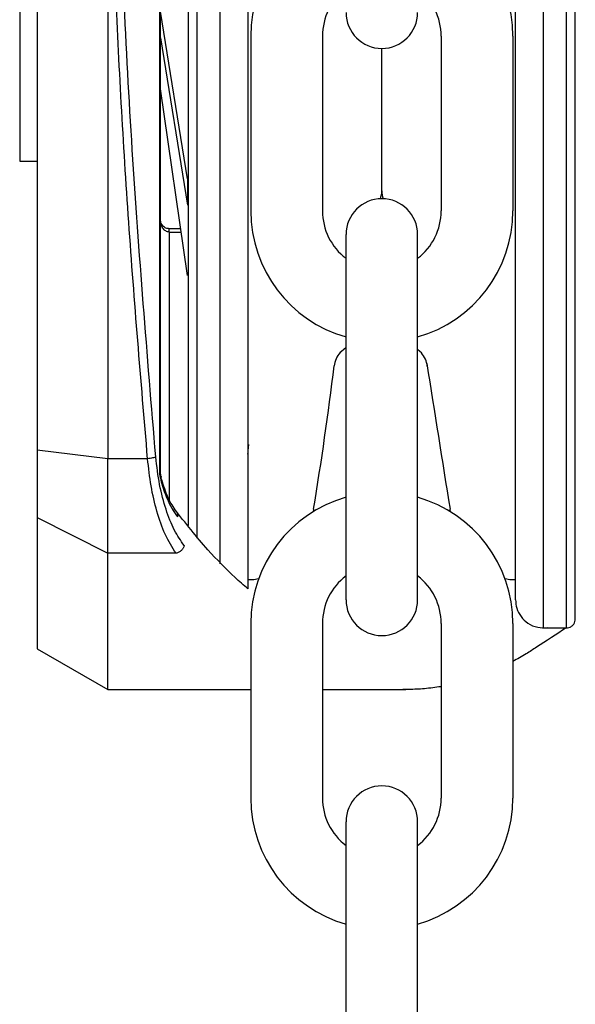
# Model space of a CAD drawing. Header units: inches. Extents: x 144.9 to 238.4, y 214.8 to 247.7.
# Tile 87 of 256: x 152.9065 to 152.9842, y 243.2436 to 243.3812. Entities that reach past the tile are written whole.
import ezdxf

# ---------------------------------------------------------------- set-up
doc = ezdxf.new("R2010")
doc.units = ezdxf.units.IN
doc.header["$LTSCALE"] = 0.25
doc.header["$MEASUREMENT"] = 0
doc.layers.add('MOTOR LH', color=7, linetype='Continuous')

msp = doc.modelspace()

# ---------------------------------------------------------------- linework, layer by layer
at = {"layer": 'MOTOR LH'}
for p, q in [((152.9260858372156, 243.3181140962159), (152.9260818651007, 243.5819403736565)), ((152.9261836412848, 243.3181140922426), (152.9261796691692, 243.5819403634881)), ((152.9089553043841, 243.5789737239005), (152.9089591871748, 243.321080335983)), ((152.931275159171, 243.4500262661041), (152.9312772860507, 243.3087605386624)), ((152.9344739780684, 243.4500263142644), (152.9344761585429, 243.3052009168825)), ((152.979751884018, 243.296239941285), (152.9797495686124, 243.4500269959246)), ((152.9829507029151, 243.2962399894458), (152.9829483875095, 243.4500270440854)), ((152.9188002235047, 243.4196041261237), (152.9188017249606, 243.3198781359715)), ((152.9064975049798, 243.3909719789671), (152.9064979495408, 243.3614444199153)), ((152.9299743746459, 243.3590003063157), (152.9261826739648, 243.3823630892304)), ((152.9388132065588, 243.3789233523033), (152.9388132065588, 243.3545041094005)), ((152.9488250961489, 243.3789233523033), (152.9488250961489, 243.3545041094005)), ((152.9654301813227, 243.3789233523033), (152.9654301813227, 243.3545041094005)), ((152.9754420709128, 243.3789233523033), (152.9754420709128, 243.3545041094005)), ((152.9261827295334, 243.3786722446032), (152.9299744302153, 243.3553094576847)), ((152.9571276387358, 243.3573029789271), (152.9571276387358, 243.3772140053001)), ((152.9299745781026, 243.3454874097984), (152.9261828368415, 243.3715448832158)), ((152.9064978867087, 243.3656187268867), (152.906497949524, 243.36144664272)), ((152.9064979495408, 243.3614444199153), (152.9089585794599, 243.361444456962)), ((152.9299743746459, 243.3590003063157), (152.9299744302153, 243.3553094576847)), ((152.9290247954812, 243.3520144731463), (152.9274134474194, 243.3520144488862)), ((152.9274134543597, 243.351553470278), (152.9274134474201, 243.3520144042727)), ((152.9274134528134, 243.3515534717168), (152.929091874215, 243.3515534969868)), ((152.9274134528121, 243.351553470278), (152.9274140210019, 243.3138142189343)), ((152.9521216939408, 243.300171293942), (152.9521216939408, 243.3512075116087)), ((152.9621335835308, 243.300171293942), (152.9621335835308, 243.3512075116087)), ((152.9521216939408, 243.335438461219), (152.9514962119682, 243.3348816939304)), ((152.9624637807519, 243.3348451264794), (152.9621259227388, 243.3351458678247)), ((152.9505108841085, 243.3330792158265), (152.9504762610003, 243.3328606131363)), ((152.9634837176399, 243.3328240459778), (152.963449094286, 243.3330426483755)), ((152.9188017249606, 243.3198781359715), (152.9089591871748, 243.321080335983)), ((152.9089591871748, 243.321080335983), (152.9089593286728, 243.3116821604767)), ((152.9243821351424, 243.3198783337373), (152.9188017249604, 243.3198781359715)), ((152.9188019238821, 243.3066659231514), (152.9188017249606, 243.3198781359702)), ((152.9261836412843, 243.3181141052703), (152.9260858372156, 243.3181140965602)), ((152.9262325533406, 243.3174469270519), (152.9261836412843, 243.3181140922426)), ((152.9261836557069, 243.3171561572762), (152.9262873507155, 243.3166628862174)), ((152.9262843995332, 243.3170764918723), (152.9262325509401, 243.3174469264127)), ((152.9089593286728, 243.3116821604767), (152.9188019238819, 243.3066659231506)), ((152.9089593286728, 243.3116821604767), (152.9089596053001, 243.293309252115)), ((152.9283581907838, 243.3066660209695), (152.9188019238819, 243.3066659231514)), ((152.9188022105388, 243.287626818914), (152.9188019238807, 243.3066659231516)), ((152.9388362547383, 243.3029627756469), (152.9384132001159, 243.3029627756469)), ((152.9758147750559, 243.3029539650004), (152.9754190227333, 243.3029627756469)), ((152.9388132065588, 243.2968746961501), (152.9388132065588, 243.2724554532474)), ((152.9488250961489, 243.2968746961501), (152.9488250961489, 243.2724554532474)), ((152.9654301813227, 243.2968746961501), (152.9654301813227, 243.2724554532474)), ((152.9754420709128, 243.2968746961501), (152.9754420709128, 243.2724554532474)), ((152.979751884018, 243.2962399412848), (152.9829507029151, 243.2962399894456)), ((152.9089596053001, 243.293309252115), (152.9188022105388, 243.2876268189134)), ((152.9188022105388, 243.287626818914), (152.9388132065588, 243.2876271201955)), ((152.9488250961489, 243.2876272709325), (152.9604988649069, 243.2876274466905)), ((152.9521216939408, 243.2181226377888), (152.9521216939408, 243.2691588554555)), ((152.9621335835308, 243.2181226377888), (152.9621335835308, 243.2691588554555))]:
    msp.add_line(p, q, dxfattribs=at)
at = {"layer": 'MOTOR LH', "flags": 128}
for points in [[(152.9475933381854, 243.3128471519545), (152.9475265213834, 243.3124707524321)], [(152.9667238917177, 243.3124737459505), (152.9666619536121, 243.3128471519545)], [(152.9399019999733, 243.3030952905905), (152.9392137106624, 243.3029720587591), (152.9388362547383, 243.3029627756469)], [(152.9754190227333, 243.3029627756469), (152.9750220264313, 243.3029730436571), (152.9743545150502, 243.3030918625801)]]:
    msp.add_lwpolyline(points, dxfattribs=at)
at = {"layer": 'MOTOR LH'}
for centre, radius, start, end in [((152.9571276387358, 243.3789233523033), 0.01831443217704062, 105.8627163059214, 180), ((152.9571276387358, 243.3789233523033), 0.01831443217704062, 7.016709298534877e-15, 74.1372836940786), ((152.9571276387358, 243.3789233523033), 0.008302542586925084, 127.0808355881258, 180), ((152.9571276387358, 243.3789233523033), 0.008302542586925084, 7.016709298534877e-15, 52.91916441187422), ((152.9571276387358, 243.3822199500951), 0.005005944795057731, 180, 7.016709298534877e-15), ((152.9540752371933, 243.3573029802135), 0.003052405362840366, 339.0051765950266, 7.016709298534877e-15), ((152.960180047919, 243.3573029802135), 0.003052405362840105, 180, 200.994829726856), ((152.9571276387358, 243.3512075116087), 0.005005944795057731, 7.016709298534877e-15, 180), ((152.9571276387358, 243.3545041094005), 0.01831443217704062, 180, 254.1372836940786), ((152.9571276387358, 243.3545041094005), 0.008302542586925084, 180, 232.9191644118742), ((152.9571276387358, 243.3545041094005), 0.01831443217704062, 285.8627163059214, 7.016709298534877e-15), ((152.9571276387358, 243.3545041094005), 0.008302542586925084, 307.0808355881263, 7.016709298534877e-15), ((152.9535257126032, 243.3326017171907), 0.003052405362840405, 131.6736509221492, 171.0000000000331), ((152.9604342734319, 243.3325651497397), 0.003052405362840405, 8.99999999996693, 48.32634907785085), ((152.4452462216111, 243.3954242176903), 0.5090889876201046, 350.6650617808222, 352.94088966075), ((164.1887251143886, 245.1100136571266), 11.36505649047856, 188.9946829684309, 189.0984230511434), ((152.9571276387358, 243.2968746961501), 0.01831443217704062, 105.8627163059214, 180), ((152.9571276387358, 243.2968746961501), 0.01831443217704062, 7.016709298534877e-15, 74.1372836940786), ((152.9571276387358, 243.2968746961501), 0.008302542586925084, 127.0808355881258, 180), ((152.9571276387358, 243.2968746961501), 0.008302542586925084, 7.016709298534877e-15, 52.91916441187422), ((152.9571276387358, 243.300171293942), 0.005005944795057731, 180, 7.016709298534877e-15), ((152.9571276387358, 243.2691588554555), 0.005005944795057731, 7.016709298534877e-15, 180), ((152.9571276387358, 243.2724554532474), 0.01831443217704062, 180, 254.1372836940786), ((152.9571276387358, 243.2724554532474), 0.008302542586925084, 180, 232.9191644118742), ((152.9571276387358, 243.2724554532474), 0.01831443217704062, 285.8627163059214, 7.016709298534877e-15), ((152.9571276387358, 243.2724554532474), 0.008302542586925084, 307.0808355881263, 7.016709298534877e-15)]:
    msp.add_arc(centre, radius, start, end, dxfattribs=at)
for points, knots in [([(152.9255146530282, 243.3201385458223), (152.9243386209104, 243.3343928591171), (152.9219871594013, 243.3628941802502), (152.9200093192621, 243.4063613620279), (152.9197454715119, 243.4354734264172), (152.919613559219, 243.4500281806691)], [0, 0, 0, 0, 0.3334667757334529, 0.6667626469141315, 0.9999999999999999, 0.9999999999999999, 0.9999999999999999, 0.9999999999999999]), ([(152.9300448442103, 243.4500262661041), (152.9300449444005, 243.4433716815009), (152.9300451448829, 243.4300557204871), (152.9300454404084, 243.4104270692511), (152.9300457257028, 243.3914779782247), (152.930045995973, 243.3735268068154), (152.930046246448, 243.356890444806), (152.9300464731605, 243.3418323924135), (152.9300466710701, 243.3286874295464), (152.9300468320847, 243.3179930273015), (152.9300469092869, 243.3128653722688), (152.9300469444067, 243.3105327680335)], [0, 0, 0, 0, 0.1131436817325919, 0.2264028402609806, 0.3395379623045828, 0.4526797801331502, 0.5659406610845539, 0.6790759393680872, 0.7922177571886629, 0.9054784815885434, 1, 1, 1, 1]), ([(152.9384109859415, 243.4500264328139), (152.9384110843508, 243.4434901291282), (152.9384112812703, 243.4304108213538), (152.9384115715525, 243.4111304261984), (152.9384118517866, 243.3925174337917), (152.9384121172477, 243.374885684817), (152.9384123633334, 243.3585408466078), (152.938412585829, 243.3437628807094), (152.9384127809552, 243.3308027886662), (152.938412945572, 243.3198691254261), (152.9384130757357, 243.3112238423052), (152.9384131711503, 243.3048865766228), (152.9384132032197, 243.3027566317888), (152.9384132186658, 243.3017307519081), (152.938413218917, 243.3017140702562), (152.9384132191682, 243.3016973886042), (152.9384132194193, 243.3016807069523)], [0, 0, 0, 0, 0.09147262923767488, 0.1830390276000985, 0.2745133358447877, 0.3659820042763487, 0.4575523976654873, 0.549026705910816, 0.6404955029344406, 0.7320658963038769, 0.8235400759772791, 0.9150087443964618, 1, 1, 1, 1.001382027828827, 1.001382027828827, 1.001382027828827, 1.001382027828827]), ([(152.9758148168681, 243.3001770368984), (152.9758148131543, 243.3004236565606), (152.9758148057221, 243.3009171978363), (152.9758147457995, 243.3048970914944), (152.9758146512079, 243.3111796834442), (152.9758145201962, 243.3198812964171), (152.9758143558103, 243.3307996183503), (152.9758141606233, 243.3437637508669), (152.9758139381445, 243.3585406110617), (152.9758136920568, 243.3748855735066), (152.9758134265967, 243.3925172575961), (152.9758131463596, 243.4111304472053), (152.9758128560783, 243.4304107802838), (152.9758126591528, 243.4434904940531), (152.9758125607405, 243.4500269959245)], [0, 0, 0, 0, 0.08329208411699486, 0.1666861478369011, 0.2499928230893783, 0.3332944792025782, 0.4166886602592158, 0.4999952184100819, 0.5832968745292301, 0.6666910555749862, 0.7499976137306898, 0.8332992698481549, 0.9166923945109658, 1, 1, 1, 1]), ([(152.9841809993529, 243.2974703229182), (152.9841809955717, 243.297721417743), (152.9841809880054, 243.2982238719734), (152.9841809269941, 243.3022760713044), (152.9841808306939, 243.3086721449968), (152.9841806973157, 243.3175309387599), (152.984180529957, 243.3286467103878), (152.9841803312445, 243.3418449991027), (152.9841801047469, 243.3568887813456), (152.9841798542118, 243.3735291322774), (152.9841795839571, 243.3914792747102), (152.9841792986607, 243.4104284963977), (152.9841790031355, 243.4300571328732), (152.9841788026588, 243.4433727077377), (152.9841787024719, 243.4500270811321)], [0, 0, 0, 0, 0.08330560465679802, 0.1666989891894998, 0.2500000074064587, 0.3333056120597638, 0.416698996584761, 0.5000000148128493, 0.5833056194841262, 0.6666990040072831, 0.7500000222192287, 0.8333056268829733, 0.9166955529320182, 1, 1, 1, 1]), ([(152.9243821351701, 243.3198783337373), (152.9234532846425, 243.330875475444), (152.9215992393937, 243.3528264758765), (152.9197353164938, 243.3861475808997), (152.9191115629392, 243.4084674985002), (152.9188002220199, 243.4196082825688)], [0, 0, 0, 0, 0.3345923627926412, 0.6678678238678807, 1, 1, 1, 1]), ([(152.9274257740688, 243.3520145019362), (152.9272594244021, 243.3520298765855), (152.9269240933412, 243.3520608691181), (152.9264993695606, 243.3523857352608), (152.9262330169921, 243.3528060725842), (152.9261979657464, 243.3531222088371), (152.9261831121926, 243.3532561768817)], [0, 0, 0, 0, 0.2549111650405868, 0.5138551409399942, 0.7939879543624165, 1, 1, 1, 1]), ([(152.9274134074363, 243.3515534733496), (152.9273258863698, 243.3515611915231), (152.9271484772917, 243.3515768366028), (152.9269011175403, 243.351697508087), (152.9266830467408, 243.3518758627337), (152.9264378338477, 243.3521880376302), (152.9262276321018, 243.3526710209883), (152.9261981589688, 243.3530894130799), (152.9261831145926, 243.3533029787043)], [0, 0, 0, 0, 0.1108229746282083, 0.2246430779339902, 0.3433247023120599, 0.4673421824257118, 0.7281081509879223, 1, 1, 1, 1]), ([(152.9384129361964, 243.3204922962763), (152.9384385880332, 243.3208858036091), (152.9384747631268, 243.3214407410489), (152.9385265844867, 243.3217750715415), (152.9385416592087, 243.3218723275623)], [0, 0, 0, 0, 0.7091021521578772, 1, 1, 1, 1]), ([(152.9283581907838, 243.3066660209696), (152.9278294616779, 243.307493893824), (152.9268247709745, 243.309067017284), (152.9256599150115, 243.3123840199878), (152.9248169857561, 243.3159692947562), (152.924525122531, 243.3185929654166), (152.9243821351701, 243.3198783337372)], [0, 0, 0, 0, 0.2810912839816, 0.5341294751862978, 0.771764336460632, 1, 1, 1, 1]), ([(152.9255146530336, 243.3201385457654), (152.9254620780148, 243.3201121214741), (152.9253536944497, 243.320057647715), (152.9250807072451, 243.3199817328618), (152.9247476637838, 243.3199169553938), (152.924502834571, 243.319891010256), (152.924382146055, 243.319878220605)], [0, 0, 0, 0, 0.2386369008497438, 0.4919507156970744, 0.7495571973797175, 1, 1, 1, 1]), ([(152.9294906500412, 243.3077521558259), (152.9290191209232, 243.3084318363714), (152.9280764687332, 243.3097906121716), (152.9269161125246, 243.3127229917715), (152.9259944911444, 243.3161745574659), (152.9256745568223, 243.3188175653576), (152.9255146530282, 243.3201385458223)], [0, 0, 0, 0, 0.2503251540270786, 0.5004347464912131, 0.7503163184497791, 0.9999999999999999, 0.9999999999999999, 0.9999999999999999, 0.9999999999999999]), ([(152.9261836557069, 243.3171561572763), (152.9261549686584, 243.3173273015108), (152.9261034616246, 243.3176345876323), (152.9260912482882, 243.3179668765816), (152.9260858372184, 243.3181140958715)], [0, 0, 0, 0, 0.5569539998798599, 1, 1, 1, 1]), ([(152.9262325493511, 243.3174469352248), (152.9262513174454, 243.3174020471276), (152.9262890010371, 243.3173119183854), (152.9262188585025, 243.3172082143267), (152.9261836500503, 243.3171561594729)], [0, 0, 0, 0, 0.4980441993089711, 1, 1, 1, 1]), ([(152.9262844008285, 243.3170764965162), (152.9263189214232, 243.3170177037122), (152.9263722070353, 243.3169269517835), (152.9263514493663, 243.3167812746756), (152.9263089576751, 243.3167027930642), (152.9262873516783, 243.3166628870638)], [0, 0, 0, 0, 0.474850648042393, 0.7329742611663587, 1, 1, 1, 1]), ([(152.9262873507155, 243.3166628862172), (152.9265381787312, 243.3158518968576), (152.9271588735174, 243.3138450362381), (152.9280267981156, 243.3125508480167), (152.9285439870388, 243.3117796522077)], [0, 0, 0, 0, 0.4041084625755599, 1, 1, 1, 1]), ([(152.9284138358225, 243.3124938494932), (152.9279995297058, 243.3131046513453), (152.9272061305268, 243.3142743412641), (152.9266266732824, 243.3160795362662), (152.9263498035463, 243.3169420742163)], [0, 0, 0, 0, 0.5221912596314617, 1, 1, 1, 1]), ([(152.9384132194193, 243.3016807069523), (152.937808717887, 243.302194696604), (152.9359249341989, 243.3038981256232), (152.9324472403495, 243.3073706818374), (152.929671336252, 243.3109089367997), (152.9281166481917, 243.3128905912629)], [0.1268879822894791, 0.1268879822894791, 0.1268879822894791, 0.1268879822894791, 0.2762468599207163, 0.5946508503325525, 1, 1, 1, 1]), ([(152.9283903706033, 243.3125117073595), (152.9284398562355, 243.3124382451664), (152.9285329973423, 243.3122999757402), (152.9285700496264, 243.312073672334), (152.9285670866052, 243.3119018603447), (152.9285502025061, 243.3118125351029), (152.9285439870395, 243.3117796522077)], [0, 0, 0, 0, 0.353410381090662, 0.6651836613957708, 0.8767455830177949, 1, 1, 1, 1]), ([(152.9294906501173, 243.3077521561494), (152.92945647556, 243.3076334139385), (152.9293850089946, 243.3073850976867), (152.9291225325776, 243.3070464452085), (152.92876628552, 243.306777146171), (152.9284926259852, 243.3067026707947), (152.9283581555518, 243.30666607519)], [0, 0, 0, 0, 0.2325810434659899, 0.486378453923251, 0.7476173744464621, 0.9999999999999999, 0.9999999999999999, 0.9999999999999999, 0.9999999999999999]), ([(152.9758148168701, 243.3001768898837), (152.975850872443, 243.2997745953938), (152.9759258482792, 243.2989380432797), (152.9765411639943, 243.2977778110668), (152.9775481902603, 243.296813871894), (152.9788743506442, 243.2962249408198), (152.9798369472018, 243.2962604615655), (152.9802927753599, 243.2962772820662)], [0, 0, 0, 0, 0.1796775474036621, 0.3736308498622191, 0.57235616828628, 0.7974934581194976, 1, 1, 1, 1]), ([(152.9829345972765, 243.2962530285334), (152.9829845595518, 243.296249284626), (152.9831687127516, 243.2962354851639), (152.9834889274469, 243.2963425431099), (152.983838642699, 243.2965812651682), (152.9840825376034, 243.2969323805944), (152.9841735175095, 243.2972471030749), (152.9841795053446, 243.2974257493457), (152.9841809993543, 243.2974703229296)], [0, 0, 0, 0, 0.0771656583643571, 0.2844206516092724, 0.5041310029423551, 0.723841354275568, 0.9310963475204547, 1, 1, 1, 1]), ([(152.9829090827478, 243.2962399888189), (152.9815252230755, 243.2953371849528), (152.9801413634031, 243.2944343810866), (152.9787575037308, 243.2935315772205), (152.9782752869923, 243.2932169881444), (152.9771753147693, 243.2924993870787), (152.9760663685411, 243.2918778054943), (152.9754420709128, 243.2915482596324)], [-0.1934736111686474, -0.1934736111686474, -0.1934736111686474, -0.1934736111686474, 0, 0, 0, 0.06741739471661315, 0.1537840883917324, 0.1537840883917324, 0.1537840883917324, 0.1537840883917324]), ([(152.9654301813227, 243.2880500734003), (152.965326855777, 243.2880323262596), (152.9644492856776, 243.2878862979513), (152.9628558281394, 243.2876933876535), (152.961173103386, 243.2876269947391), (152.9602664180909, 243.2876257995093), (152.9600754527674, 243.287627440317)], [0.610598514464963, 0.610598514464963, 0.610598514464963, 0.610598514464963, 0.6246357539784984, 0.7298042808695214, 0.8268099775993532, 0.8526950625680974, 0.8526950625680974, 0.8526950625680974, 0.8526950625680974])]:
    msp.add_open_spline(points, degree=3, knots=knots, dxfattribs=at)

doc.saveas('drawing.dxf')
